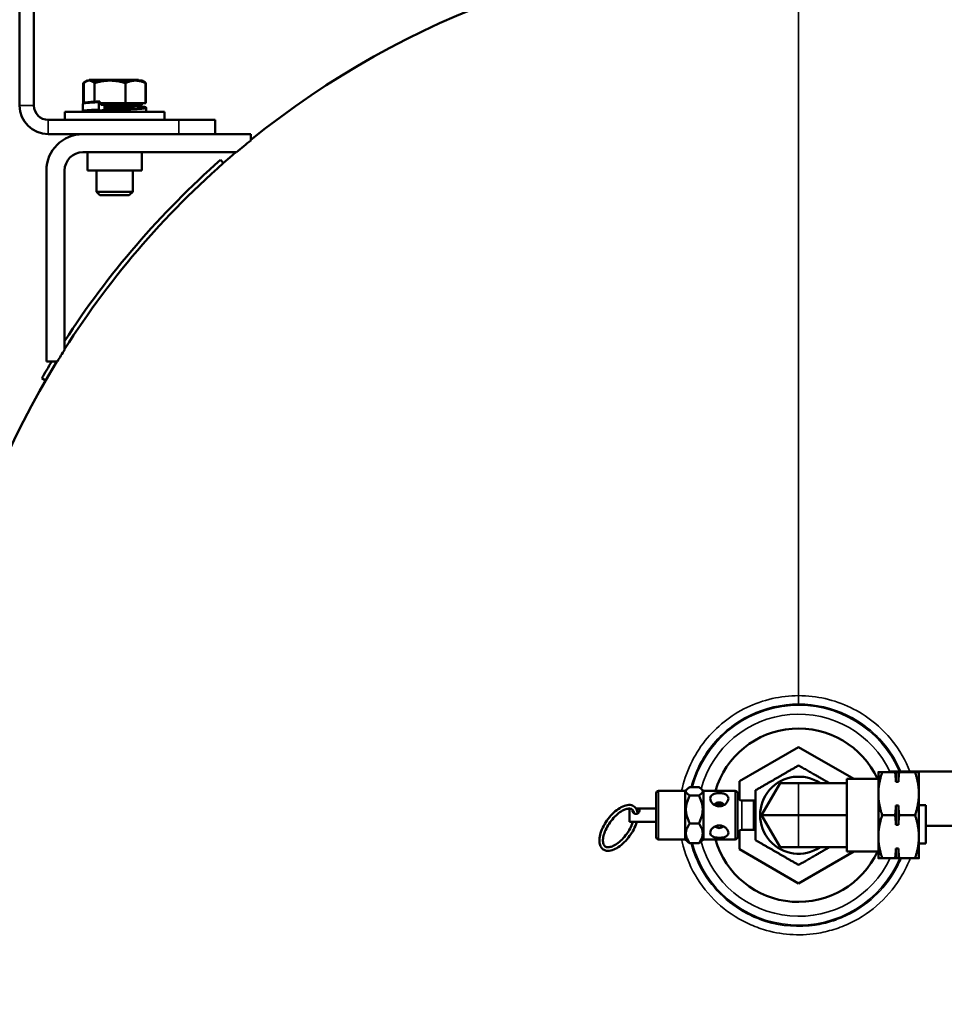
# Model space of a CAD drawing. Header units: inches. Extents: x 1 to 237, y 4 to 150.
# Tile 99 of 209: x 128 to 141, y 91 to 104. Entities that reach past the tile are written whole.
import ezdxf

# ---------------------------------------------------------------- set-up
doc = ezdxf.new("R2010")
doc.units = ezdxf.units.IN
doc.header["$LTSCALE"] = 7
doc.header["$MEASUREMENT"] = 0
doc.layers.add('Visible (ANSI)', color=7, linetype='Continuous', lineweight=50)
doc.layers.add('Visible Narrow (ANSI)', color=7, linetype='Continuous', lineweight=35)

msp = doc.modelspace()

# ---------------------------------------------------------------- linework, layer by layer
at = {"layer": 'Visible (ANSI)'}
for p, q in [((128.054, 108.761), (128.054, 103.298)), ((128.251, 103.298), (128.251, 108.761)), ((128.932, 103.61), (128.932, 103.332)), ((128.938, 103.61), (128.938, 103.336)), ((128.965, 103.629), (128.943, 103.616)), ((128.99, 103.643), (128.965, 103.629)), ((128.99, 103.643), (129.739, 103.643)), ((129.05, 103.653), (129.015, 103.653)), ((129.015, 103.643), (129.015, 103.653)), ((129.05, 103.653), (129.291, 103.653)), ((129.087, 103.61), (129.087, 103.347)), ((129.308, 103.653), (129.291, 103.653)), ((129.316, 103.653), (129.308, 103.653)), ((129.308, 103.643), (129.308, 103.653)), ((129.316, 103.643), (129.316, 103.653)), ((129.322, 103.653), (129.334, 103.653)), ((129.322, 103.653), (129.322, 103.653)), ((129.322, 103.643), (129.322, 103.653)), ((129.354, 103.653), (129.334, 103.653)), ((129.403, 103.653), (129.354, 103.653)), ((129.354, 103.643), (129.354, 103.653)), ((129.412, 103.653), (129.403, 103.653)), ((129.403, 103.643), (129.403, 103.653)), ((129.412, 103.653), (129.612, 103.653)), ((129.513, 103.61), (129.513, 103.33)), ((129.654, 103.653), (129.612, 103.653)), ((129.654, 103.653), (129.659, 103.653)), ((129.654, 103.643), (129.654, 103.653)), ((129.696, 103.653), (129.659, 103.653)), ((129.696, 103.643), (129.696, 103.653)), ((129.739, 103.643), (129.764, 103.629)), ((129.764, 103.629), (129.786, 103.616)), ((129.791, 103.61), (129.791, 103.33)), ((129.797, 103.61), (129.797, 103.33)), ((128.928, 103.322), (128.928, 103.227)), ((128.928, 103.322), (128.928, 103.322)), ((128.928, 103.321), (128.928, 103.227)), ((129.145, 103.341), (129.145, 103.247)), ((129.15, 103.355), (129.151, 103.355)), ((129.161, 103.355), (129.161, 103.33)), ((129.513, 103.33), (129.161, 103.33)), ((129.173, 103.33), (129.173, 103.31)), ((129.173, 103.31), (129.739, 103.31)), ((129.225, 103.242), (129.225, 103.294)), ((129.791, 103.33), (129.513, 103.33)), ((129.622, 103.285), (129.622, 103.273)), ((129.627, 103.274), (129.627, 103.274)), ((129.739, 103.33), (129.739, 103.31)), ((129.797, 103.33), (129.791, 103.33)), ((130.052, 103.21), (128.677, 103.21)), ((128.677, 103.101), (128.677, 103.21)), ((129.105, 103.232), (129.105, 103.232)), ((129.114, 103.218), (129.114, 103.21)), ((129.191, 103.21), (129.191, 103.224)), ((129.517, 103.26), (129.225, 103.26)), ((129.801, 103.261), (129.801, 103.21)), ((129.801, 103.261), (129.801, 103.261)), ((130.052, 103.101), (130.052, 103.21)), ((130.251, 103.101), (128.448, 103.101)), ((130.251, 103.101), (130.751, 103.101)), ((130.751, 102.904), (130.751, 103.101)), ((128.448, 102.904), (130.251, 102.904)), ((130.751, 102.904), (130.251, 102.904)), ((131.245, 102.904), (130.751, 102.904)), ((131.245, 102.818), (131.245, 102.904)), ((128.924, 102.654), (131.047, 102.654)), ((128.989, 102.654), (128.989, 102.404)), ((129.739, 102.654), (129.739, 102.404)), ((130.867, 102.505), (130.827, 102.55)), ((128.424, 102.404), (128.424, 99.768)), ((128.674, 99.929), (128.674, 102.404)), ((129.739, 102.404), (128.989, 102.404)), ((129.114, 102.404), (129.114, 102.108)), ((129.614, 102.404), (129.614, 102.108)), ((129.614, 102.108), (129.114, 102.108)), ((129.162, 102.06), (129.114, 102.108)), ((129.566, 102.06), (129.162, 102.06)), ((129.566, 102.06), (129.614, 102.108)), ((128.424, 99.768), (128.574, 99.768)), ((128.36, 99.535), (128.412, 99.505)), ((137.989, 93.976), (138.804, 94.446)), ((138.804, 94.446), (139.568, 94.005)), ((139.904, 94.099), (139.904, 93.802)), ((140.136, 94.099), (139.957, 94.099)), ((140.072, 94.107), (140.072, 94.099)), ((150.072, 94.107), (140.072, 94.107)), ((140.147, 93.966), (140.147, 94.099)), ((140.147, 94.099), (140.18, 94.099)), ((140.18, 93.966), (140.18, 94.099)), ((140.411, 94.099), (140.191, 94.099)), ((140.464, 93.802), (140.464, 94.083)), ((137.989, 93.716), (137.989, 93.976)), ((138.293, 93.505), (138.549, 93.948)), ((138.804, 93.948), (138.549, 93.948)), ((138.804, 93.948), (139.468, 93.948)), ((139.468, 93.948), (139.468, 94.005)), ((139.904, 94.005), (139.468, 94.005)), ((139.468, 93.948), (139.468, 93.928)), ((139.468, 93.525), (139.468, 93.928)), ((140.18, 93.966), (140.147, 93.966)), ((136.839, 93.81), (136.839, 93.2)), ((137.239, 93.84), (136.869, 93.84)), ((137.239, 93.84), (137.264, 93.864)), ((137.239, 93.84), (137.239, 93.17)), ((137.427, 93.892), (137.302, 93.892)), ((137.427, 93.777), (137.302, 93.777)), ((137.489, 93.84), (137.465, 93.864)), ((137.489, 93.84), (137.489, 93.17)), ((137.929, 93.84), (137.489, 93.84)), ((137.959, 93.2), (137.959, 93.81)), ((139.904, 93.802), (139.904, 93.208)), ((140.464, 93.208), (140.464, 93.802)), ((138.019, 93.708), (138.186, 93.708)), ((138.186, 93.303), (138.186, 93.708)), ((138.209, 93.707), (138.186, 93.708)), ((140.147, 93.373), (140.147, 93.637)), ((140.147, 93.637), (140.18, 93.637)), ((140.18, 93.373), (140.18, 93.637)), ((140.56, 93.642), (140.464, 93.642)), ((140.56, 93.642), (140.56, 93.113)), ((136.469, 93.596), (136.469, 93.412)), ((136.839, 93.599), (136.559, 93.599)), ((138.549, 93.063), (138.293, 93.505)), ((138.804, 93.505), (138.293, 93.505)), ((138.804, 93.505), (139.468, 93.505)), ((139.468, 93.525), (139.468, 93.505)), ((139.468, 93.505), (139.468, 93.485)), ((140.136, 93.505), (139.957, 93.505)), ((140.411, 93.505), (140.191, 93.505)), ((136.839, 93.412), (136.469, 93.412)), ((137.427, 93.391), (137.302, 93.391)), ((139.468, 93.082), (139.468, 93.485)), ((140.18, 93.373), (140.147, 93.373)), ((150.072, 93.357), (140.56, 93.357)), ((137.989, 93.034), (137.989, 93.294)), ((138.019, 93.303), (138.186, 93.303)), ((138.209, 93.303), (138.186, 93.303)), ((137.239, 93.17), (136.869, 93.17)), ((137.239, 93.17), (137.264, 93.146)), ((137.427, 93.118), (137.302, 93.118)), ((137.489, 93.17), (137.465, 93.146)), ((137.929, 93.17), (137.489, 93.17)), ((139.468, 93.082), (139.468, 93.063)), ((139.904, 93.208), (139.904, 92.912)), ((140.464, 92.912), (140.464, 93.208)), ((140.464, 93.113), (140.56, 93.113)), ((138.804, 92.564), (137.989, 93.034)), ((138.804, 93.063), (138.549, 93.063)), ((138.804, 93.063), (139.468, 93.063)), ((139.568, 93.005), (138.804, 92.564)), ((139.468, 93.005), (139.468, 93.063)), ((139.904, 93.005), (139.468, 93.005)), ((140.147, 92.912), (140.147, 93.044)), ((140.147, 93.044), (140.18, 93.044)), ((140.18, 92.912), (140.18, 93.044)), ((140.136, 92.912), (139.957, 92.912)), ((140.18, 92.912), (140.147, 92.912)), ((140.411, 92.912), (140.191, 92.912))]:
    msp.add_line(p, q, dxfattribs=at)
for centre, radius, start, end in [((138.804, 93.505), 12, 90, 129.0479), ((138.804, 93.505), 12, 50.9521, 90), ((128.448, 103.298), 0.394, 180, 270), ((128.448, 103.298), 0.197, 180, 270), ((129.647, 103.285), 0.025, 90, 180), ((128.924, 102.404), 0.5, 90, 180), ((138.804, 93.505), 11.995, 129.0669, 130.2915), ((138.804, 93.505), 12, 130.3191, 147.5828), ((128.924, 102.404), 0.25, 90, 180), ((138.804, 93.505), 12.06, 131.4096, 147.1366), ((138.804, 93.505), 11.995, 147.6196, 148.5249), ((138.804, 93.505), 12, 148.5393, 359.435), ((138.804, 93.505), 12.06, 148.7135, 150), ((138.804, 93.505), 1.197, 24.6947, 163.7449), ((138.804, 93.505), 0.532, 56.2404, 303.7596), ((136.869, 93.81), 0.03, 90, 180), ((137.929, 93.81), 0.03, 360, 90), ((138.019, 93.768), 0.06, 180, 270), ((138.019, 93.243), 0.06, 90, 180), ((136.869, 93.2), 0.03, 180, 270), ((138.804, 93.505), 1.197, 196.2551, 335.3053), ((137.929, 93.2), 0.03, 270, 0)]:
    msp.add_arc(centre, radius, start, end, dxfattribs=at)
for centre, major_axis, ratio, start_param, end_param in [((129.151, 103.341), (0, 0.0133), 0.452173, 0.025116, 1.565834), ((129.151, 103.247), (0, 0.0133), 0.452421, 1.566208, 3.110219), ((129.197, 103.224), (0, 0.0133), 0.452192, 0.030899, 1.574999), ((129.219, 103.243), (-0.0001, 0.0133), 0.452516, 4.44292, 4.703555), ((137.709, 93.505), (0, -0.177), 0.707421, 2.527485, 3.7557), ((137.709, 93.505), (0, -0.177), 0.707421, 5.783918, 6.782452)]:
    msp.add_ellipse(centre, major_axis=major_axis, ratio=ratio, start_param=start_param, end_param=end_param, dxfattribs=at)
for points, weights in [([(128.948, 103.618), (128.94, 103.614), (128.932, 103.61)], [1.71298073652, 1.6989367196, 1.6829226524]), ([(128.932, 103.61), (128.937, 103.613), (128.943, 103.616)], [1.6829226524, 1.6954934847, 1.70685036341]), ([(129.087, 103.61), (129.012, 103.672), (128.938, 103.61)], [1.6829226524, 1.94327169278, 1.6829226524]), ([(129.513, 103.61), (129.3, 103.672), (129.087, 103.61)], [1.6829226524, 1.94327169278, 1.6829226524]), ([(129.791, 103.61), (129.652, 103.672), (129.513, 103.61)], [1.6829226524, 1.94327169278, 1.6829226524]), ([(129.764, 103.629), (129.777, 103.621), (129.791, 103.61)], [1.75608400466, 1.72694810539, 1.6829226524]), ([(129.797, 103.61), (129.785, 103.617), (129.773, 103.623)], [1.6829226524, 1.71132296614, 1.73352715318]), ([(138.804, 94.192), (138.507, 94.02), (138.209, 93.849)], [2.75975566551, 3.18669135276, 2.75975566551]), ([(139.228, 93.948), (139.028, 94.063), (138.804, 94.192)], [2.93001557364, 3.06926258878, 2.75975566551]), ([(139.904, 94.099), (139.904, 94.099), (139.957, 94.099)], [1, 1.07908713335, 1.08082679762]), ([(139.957, 94.099), (139.904, 93.939), (139.904, 93.802)], [1.08082679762, 1.07908713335, 1]), ([(140.147, 93.966), (140.143, 94.029), (140.136, 94.099)], [1, 1.01112012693, 1.00845067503]), ([(140.136, 94.099), (140.143, 94.099), (140.147, 94.099)], [1.00845067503, 1.01112012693, 1]), ([(140.191, 94.099), (140.184, 94.029), (140.18, 93.966)], [1.00845067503, 1.01112012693, 1]), ([(140.18, 94.099), (140.184, 94.099), (140.191, 94.099)], [1, 1.01112012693, 1.00845067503]), ([(140.464, 93.802), (140.464, 93.939), (140.411, 94.099)], [1, 1.07908713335, 1.08082679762]), ([(140.411, 94.099), (140.451, 94.099), (140.461, 94.099)], [1.08082679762, 1.07951153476, 1.03398425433]), ([(137.302, 93.892), (137.202, 93.834), (137.302, 93.777)], [1.29460609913, 1.49488235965, 1.29460609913]), ([(137.302, 93.777), (137.202, 93.584), (137.302, 93.391)], [1.29460609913, 1.49488235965, 1.29460609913]), ([(137.427, 93.892), (137.526, 93.834), (137.427, 93.777)], [1.35649527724, 1.56634582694, 1.35649527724]), ([(137.427, 93.777), (137.526, 93.584), (137.427, 93.391)], [1.35649527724, 1.56634582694, 1.35649527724]), ([(138.209, 93.849), (138.209, 93.505), (138.209, 93.161)], [2.75975566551, 3.18669135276, 2.75975566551]), ([(139.904, 93.802), (139.904, 93.664), (139.957, 93.505)], [1, 1.07908713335, 1.08082679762]), ([(140.411, 93.505), (140.464, 93.664), (140.464, 93.802)], [1.08082679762, 1.07908713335, 1]), ([(140.136, 93.505), (140.143, 93.574), (140.147, 93.637)], [1.00845067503, 1.01112012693, 1]), ([(140.18, 93.637), (140.184, 93.574), (140.191, 93.505)], [1, 1.01112012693, 1.00845067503]), ([(139.957, 93.505), (139.904, 93.346), (139.904, 93.208)], [1.08082679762, 1.07908713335, 1]), ([(140.147, 93.373), (140.143, 93.436), (140.136, 93.505)], [1, 1.01112012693, 1.00845067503]), ([(140.191, 93.505), (140.184, 93.436), (140.18, 93.373)], [1.00845067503, 1.01112012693, 1]), ([(140.464, 93.208), (140.464, 93.346), (140.411, 93.505)], [1, 1.07908713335, 1.08082679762]), ([(137.302, 93.391), (137.202, 93.255), (137.302, 93.118)], [1.29460609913, 1.49488235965, 1.29460609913]), ([(137.427, 93.391), (137.526, 93.255), (137.427, 93.118)], [1.35649527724, 1.56634582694, 1.35649527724]), ([(137.302, 93.118), (137.277, 93.133), (137.264, 93.146)], [1.29460609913, 1.33986470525, 1.36466815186]), ([(137.427, 93.118), (137.452, 93.133), (137.465, 93.146)], [1.35649527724, 1.40391748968, 1.42990667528]), ([(138.209, 93.161), (138.507, 92.99), (138.804, 92.818)], [2.75975566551, 3.18669135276, 2.75975566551]), ([(139.904, 93.208), (139.904, 93.071), (139.957, 92.912)], [1, 1.07908713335, 1.08082679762]), ([(140.411, 92.912), (140.464, 93.071), (140.464, 93.208)], [1.08082679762, 1.07908713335, 1]), ([(138.804, 92.818), (139.028, 92.947), (139.228, 93.063)], [2.75975566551, 3.06926258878, 2.93001557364]), ([(140.136, 92.912), (140.143, 92.981), (140.147, 93.044)], [1.00845067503, 1.01112012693, 1]), ([(140.18, 93.044), (140.184, 92.981), (140.191, 92.912)], [1, 1.01112012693, 1.00845067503]), ([(139.957, 92.912), (139.904, 92.912), (139.904, 92.912)], [1.08082679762, 1.07908713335, 1]), ([(140.147, 92.912), (140.143, 92.912), (140.136, 92.912)], [1, 1.01112012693, 1.00845067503]), ([(140.191, 92.912), (140.184, 92.912), (140.18, 92.912)], [1.00845067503, 1.01112012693, 1]), ([(140.464, 92.912), (140.464, 92.912), (140.411, 92.912)], [1, 1.07908713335, 1.08082679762])]:
    msp.add_rational_spline(points, weights, degree=2, dxfattribs=at)
for points, knots in [([(128.928, 103.322), (128.928, 103.324), (128.929, 103.327), (128.931, 103.33), (128.932, 103.332), (128.934, 103.334), (128.936, 103.335), (128.939, 103.336), (128.942, 103.337), (128.952, 103.34), (128.963, 103.341), (129.001, 103.346), (129.032, 103.348), (129.073, 103.351), (129.076, 103.351), (129.08, 103.351)], [0.0001532, 0.0001532, 0.0001532, 0.0001532, 0.032589, 0.032589, 0.062874, 0.062874, 0.1049043, 0.1049043, 0.1985621, 0.1985621, 0.4809494, 0.4809494, 0.8733153, 0.8733153, 0.9128769, 0.9128769, 0.9128769, 0.9128769]), ([(128.928, 103.322), (128.928, 103.324), (128.929, 103.327), (128.93, 103.33), (128.931, 103.331), (128.932, 103.332)], [0, 0, 0, 0, 0.03258918, 0.03258918, 0.05338171, 0.05338171, 0.05338171, 0.05338171]), ([(129.08, 103.351), (129.081, 103.351), (129.083, 103.351), (129.085, 103.35), (129.086, 103.349), (129.087, 103.347)], [0.00000164, 0.00000164, 0.00000164, 0.00000164, 0.02655027, 0.02655027, 0.05211346, 0.05211346, 0.05211346, 0.05211346]), ([(129.087, 103.347), (129.089, 103.349), (129.092, 103.35), (129.099, 103.352), (129.103, 103.352), (129.107, 103.352)], [0.000001, 0.000001, 0.000001, 0.000001, 0.02231171, 0.02231171, 0.04449264, 0.04449264, 0.04449264, 0.04449264]), ([(129.115, 103.353), (129.115, 103.353), (129.116, 103.353), (129.12, 103.353), (129.124, 103.353), (129.131, 103.354), (129.135, 103.354), (129.141, 103.354), (129.144, 103.354), (129.148, 103.354), (129.149, 103.354), (129.15, 103.355)], [0.98518978, 0.98518978, 0.98518978, 0.98518978, 0.98550725, 0.98550725, 0.99077957, 0.99077957, 0.99478417, 0.99478417, 0.99859476, 0.99859476, 0.99977673, 0.99977673, 0.99977673, 0.99977673]), ([(129.118, 103.353), (129.122, 103.353), (129.127, 103.353), (129.138, 103.354), (129.145, 103.354), (129.152, 103.355)], [0.02752872, 0.02752872, 0.02752872, 0.02752872, 0.0622248, 0.0622248, 0.11183218, 0.11183218, 0.11183218, 0.11183218]), ([(129.214, 103.31), (129.216, 103.31), (129.217, 103.31), (129.22, 103.307), (129.221, 103.305), (129.223, 103.301), (129.224, 103.298), (129.225, 103.295), (129.225, 103.294), (129.225, 103.294)], [0.09422614, 0.09422614, 0.09422614, 0.09422614, 0.11784436, 0.11784436, 0.14141825, 0.14141825, 0.16498092, 0.16498092, 0.16775912, 0.16775912, 0.16775912, 0.16775912]), ([(129.268, 103.242), (129.297, 103.244), (129.327, 103.246), (129.386, 103.25), (129.416, 103.252), (129.471, 103.257), (129.498, 103.259), (129.545, 103.263), (129.566, 103.265), (129.599, 103.269), (129.612, 103.271), (129.624, 103.273), (129.627, 103.274), (129.628, 103.275), (129.628, 103.275), (129.628, 103.275)], [0.00011, 0.00011, 0.00011, 0.00011, 0.230411, 0.230411, 0.452411, 0.452411, 0.673653, 0.673653, 0.893749, 0.893749, 1.111548, 1.111548, 1.214845, 1.214845, 1.234789, 1.234789, 1.234789, 1.234789]), ([(129.623, 103.292), (129.648, 103.291), (129.672, 103.289), (129.721, 103.286), (129.744, 103.284), (129.769, 103.281), (129.776, 103.28), (129.785, 103.278), (129.788, 103.277), (129.792, 103.275), (129.794, 103.274), (129.797, 103.271), (129.798, 103.27), (129.8, 103.266), (129.801, 103.264), (129.801, 103.261)], [0.1064135, 0.1064135, 0.1064135, 0.1064135, 0.3507732, 0.3507732, 0.6957649, 0.6957649, 0.8700731, 0.8700731, 0.9835042, 0.9835042, 1.0408295, 1.0408295, 1.0709323, 1.0709323, 1.1027745, 1.1027745, 1.1027745, 1.1027745]), ([(129.623, 103.292), (129.648, 103.291), (129.672, 103.289), (129.721, 103.286), (129.744, 103.284), (129.769, 103.281), (129.776, 103.28), (129.785, 103.278), (129.788, 103.277), (129.792, 103.275), (129.794, 103.274), (129.797, 103.271), (129.798, 103.27), (129.8, 103.266), (129.801, 103.264), (129.801, 103.261)], [0.1064155, 0.1064155, 0.1064155, 0.1064155, 0.3507712, 0.3507712, 0.6957634, 0.6957634, 0.8700714, 0.8700714, 0.9835033, 0.9835033, 1.040829, 1.040829, 1.070932, 1.070932, 1.1027745, 1.1027745, 1.1027745, 1.1027745]), ([(128.948, 103.21), (128.945, 103.211), (128.942, 103.212), (128.937, 103.214), (128.935, 103.215), (128.932, 103.217), (128.931, 103.219), (128.929, 103.222), (128.928, 103.225), (128.928, 103.227)], [0, 0, 0, 0, 0.1192957, 0.1192957, 0.1794752, 0.1794752, 0.2110008, 0.2110008, 0.2444646, 0.2444646, 0.2444646, 0.2444646]), ([(128.948, 103.21), (128.944, 103.211), (128.941, 103.212), (128.937, 103.214), (128.935, 103.215), (128.932, 103.217), (128.931, 103.219), (128.929, 103.222), (128.928, 103.225), (128.928, 103.227)], [0, 0, 0, 0, 0.1151468, 0.1151468, 0.1733039, 0.1733039, 0.2038234, 0.2038234, 0.2361547, 0.2361547, 0.2361547, 0.2361547]), ([(129.191, 103.227), (129.178, 103.226), (129.165, 103.224), (129.136, 103.221), (129.122, 103.219), (129.108, 103.216), (129.104, 103.215), (129.101, 103.214), (129.101, 103.214), (129.101, 103.214)], [0.0881551, 0.0881551, 0.0881551, 0.0881551, 0.2223636, 0.2223636, 0.4403486, 0.4403486, 0.5436099, 0.5436099, 0.5972433, 0.5972433, 0.5972433, 0.5972433]), ([(129.151, 103.234), (129.162, 103.233), (129.174, 103.232), (129.187, 103.231), (129.19, 103.231), (129.192, 103.231)], [0.0000044, 0.0000044, 0.0000044, 0.0000044, 0.189659, 0.189659, 0.229898, 0.229898, 0.229898, 0.229898]), ([(129.197, 103.237), (129.208, 103.238), (129.22, 103.239), (129.24, 103.24), (129.249, 103.241), (129.259, 103.241)], [0.000001, 0.000001, 0.000001, 0.000001, 0.1891399, 0.1891399, 0.3399663, 0.3399663, 0.3399663, 0.3399663]), ([(140.464, 94.083), (140.464, 94.085), (140.463, 94.088), (140.462, 94.093), (140.462, 94.096), (140.461, 94.099)], [5.6091236, 5.6091236, 5.6091236, 5.6091236, 5.6630472, 5.6630472, 5.7412736, 5.7412736, 5.7412736, 5.7412736]), ([(137.709, 93.809), (137.725, 93.809), (137.742, 93.808), (137.773, 93.802), (137.787, 93.797), (137.809, 93.785), (137.818, 93.777), (137.831, 93.758), (137.834, 93.746), (137.834, 93.723), (137.831, 93.71), (137.818, 93.685), (137.809, 93.672), (137.787, 93.652), (137.773, 93.643), (137.742, 93.63), (137.725, 93.627), (137.694, 93.627), (137.677, 93.63), (137.646, 93.643), (137.632, 93.652), (137.61, 93.672), (137.6, 93.685), (137.588, 93.71), (137.584, 93.723), (137.584, 93.746), (137.588, 93.758), (137.6, 93.777), (137.61, 93.785), (137.632, 93.797), (137.646, 93.802), (137.677, 93.808), (137.694, 93.809), (137.709, 93.809)], [-1.934012, -1.934012, -1.934012, -1.934012, -1.813091, -1.813091, -1.69217, -1.69217, -1.57134, -1.57134, -1.450509, -1.450509, -1.329679, -1.329679, -1.208848, -1.208848, -1.087927, -1.087927, -0.967006, -0.967006, -0.846085, -0.846085, -0.725164, -0.725164, -0.604333, -0.604333, -0.483503, -0.483503, -0.362673, -0.362673, -0.241842, -0.241842, -0.120921, -0.120921, 0, 0, 0, 0]), ([(136.472, 93.218), (136.45, 93.187), (136.425, 93.158), (136.372, 93.105), (136.344, 93.083), (136.287, 93.046), (136.259, 93.031), (136.204, 93.014), (136.178, 93.011), (136.131, 93.019), (136.111, 93.028), (136.081, 93.055), (136.071, 93.071), (136.056, 93.112), (136.053, 93.137), (136.055, 93.194), (136.061, 93.226), (136.081, 93.292), (136.096, 93.326), (136.132, 93.393), (136.153, 93.426), (136.2, 93.487), (136.226, 93.515), (136.279, 93.566), (136.308, 93.587), (136.364, 93.621), (136.392, 93.634), (136.446, 93.648), (136.472, 93.649), (136.516, 93.638), (136.535, 93.627), (136.562, 93.598), (136.571, 93.58), (136.58, 93.55), (136.582, 93.54), (136.583, 93.53)], [0, 0, 0, 0, 0.328617, 0.328617, 0.658594, 0.658594, 0.992742, 0.992742, 1.327809, 1.327809, 1.621341, 1.621341, 1.886578, 1.886578, 2.194058, 2.194058, 2.530191, 2.530191, 2.863611, 2.863611, 3.193194, 3.193194, 3.521844, 3.521844, 3.852294, 3.852294, 4.187241, 4.187241, 4.519995, 4.519995, 4.803855, 4.803855, 5.07255, 5.07255, 5.202717, 5.202717, 5.202717, 5.202717]), ([(137.65, 93.66), (137.653, 93.658), (137.657, 93.656), (137.677, 93.649), (137.694, 93.646), (137.709, 93.646)], [0.8143266, 0.8143266, 0.8143266, 0.8143266, 0.846085, 0.846085, 0.967006, 0.967006, 0.967006, 0.967006]), ([(137.709, 93.646), (137.725, 93.646), (137.742, 93.649), (137.761, 93.656), (137.765, 93.658), (137.769, 93.66)], [-0.967006, -0.967006, -0.967006, -0.967006, -0.846085, -0.846085, -0.8143266, -0.8143266, -0.8143266, -0.8143266]), ([(136.432, 93.248), (136.412, 93.22), (136.39, 93.194), (136.344, 93.148), (136.32, 93.128), (136.274, 93.096), (136.251, 93.083), (136.21, 93.067), (136.191, 93.064), (136.159, 93.063), (136.146, 93.067), (136.122, 93.082), (136.112, 93.097), (136.103, 93.138), (136.102, 93.159), (136.108, 93.206), (136.114, 93.232), (136.133, 93.286), (136.146, 93.315), (136.178, 93.373), (136.197, 93.401), (136.239, 93.455), (136.261, 93.48), (136.308, 93.524), (136.332, 93.543), (136.378, 93.572), (136.4, 93.583), (136.439, 93.595), (136.457, 93.597), (136.487, 93.595), (136.499, 93.59), (136.52, 93.572), (136.529, 93.555), (136.532, 93.532)], [0, 0, 0, 0, 0.311164, 0.311164, 0.621046, 0.621046, 0.926838, 0.926838, 1.227278, 1.227278, 1.542733, 1.542733, 1.975715, 1.975715, 2.283132, 2.283132, 2.58447, 2.58447, 2.891346, 2.891346, 3.201689, 3.201689, 3.512806, 3.512806, 3.822128, 3.822128, 4.126819, 4.126819, 4.427024, 4.427024, 4.754755, 4.754755, 5.16113, 5.16113, 5.16113, 5.16113]), ([(136.561, 93.596), (136.567, 93.596), (136.573, 93.595), (136.585, 93.593), (136.59, 93.592), (136.599, 93.588), (136.603, 93.585), (136.608, 93.578), (136.609, 93.574), (136.609, 93.564), (136.608, 93.559), (136.603, 93.548), (136.599, 93.543), (136.59, 93.534), (136.585, 93.53), (136.573, 93.524), (136.566, 93.523), (136.553, 93.523), (136.546, 93.524), (136.534, 93.53), (136.528, 93.534), (136.52, 93.543), (136.516, 93.548), (136.511, 93.559), (136.509, 93.564), (136.509, 93.572), (136.51, 93.576), (136.511, 93.579)], [-0.7786559, -0.7786559, -0.7786559, -0.7786559, -0.7346663, -0.7346663, -0.6855913, -0.6855913, -0.6366987, -0.6366987, -0.5878061, -0.5878061, -0.5389135, -0.5389135, -0.4900209, -0.4900209, -0.4409458, -0.4409458, -0.3918707, -0.3918707, -0.3427956, -0.3427956, -0.2937205, -0.2937205, -0.2448279, -0.2448279, -0.1959354, -0.1959354, -0.1607962, -0.1607962, -0.1607962, -0.1607962]), ([(136.518, 93.412), (136.515, 93.402), (136.512, 93.393), (136.497, 93.356), (136.483, 93.327), (136.455, 93.281), (136.444, 93.264), (136.432, 93.248)], [5.6878868, 5.6878868, 5.6878868, 5.6878868, 5.7893827, 5.7893827, 6.0972131, 6.0972131, 6.2831853, 6.2831853, 6.2831853, 6.2831853]), ([(136.57, 93.412), (136.568, 93.403), (136.565, 93.394), (136.55, 93.352), (136.534, 93.318), (136.503, 93.262), (136.488, 93.24), (136.472, 93.218)], [5.6359863, 5.6359863, 5.6359863, 5.6359863, 5.7242343, 5.7242343, 6.0568747, 6.0568747, 6.2831853, 6.2831853, 6.2831853, 6.2831853]), ([(137.709, 93.365), (137.725, 93.365), (137.742, 93.361), (137.773, 93.349), (137.787, 93.34), (137.809, 93.321), (137.818, 93.309), (137.831, 93.284), (137.834, 93.272), (137.834, 93.25), (137.831, 93.24), (137.818, 93.222), (137.809, 93.215), (137.787, 93.204), (137.773, 93.2), (137.742, 93.194), (137.725, 93.193), (137.694, 93.193), (137.677, 93.194), (137.646, 93.2), (137.632, 93.204), (137.61, 93.215), (137.6, 93.222), (137.588, 93.24), (137.584, 93.25), (137.584, 93.272), (137.588, 93.284), (137.6, 93.309), (137.61, 93.321), (137.632, 93.34), (137.646, 93.349), (137.677, 93.361), (137.694, 93.365), (137.709, 93.365)], [-1.934012, -1.934012, -1.934012, -1.934012, -1.813091, -1.813091, -1.69217, -1.69217, -1.57134, -1.57134, -1.450509, -1.450509, -1.329679, -1.329679, -1.208848, -1.208848, -1.087927, -1.087927, -0.967006, -0.967006, -0.846085, -0.846085, -0.725164, -0.725164, -0.604333, -0.604333, -0.483503, -0.483503, -0.362673, -0.362673, -0.241842, -0.241842, -0.120921, -0.120921, 0, 0, 0, 0])]:
    msp.add_open_spline(points, degree=3, knots=knots, dxfattribs=at)
for points in [[(128.933, 103.332), (128.933, 103.333), (128.933, 103.333), (128.934, 103.333)], [(128.934, 103.333), (128.935, 103.334), (128.937, 103.335), (128.938, 103.336)], [(129.107, 103.352), (129.11, 103.352), (129.112, 103.353), (129.115, 103.353)], [(129.161, 103.355), (129.157, 103.355), (129.154, 103.355), (129.151, 103.355)], [(129.259, 103.241), (129.262, 103.242), (129.265, 103.242), (129.268, 103.242)]]:
    msp.add_open_spline(points, degree=3, dxfattribs=at)
at = {"layer": 'Visible Narrow (ANSI)'}
for p, q in [((138.804, 105.505), (138.804, 95.155)), ((129.05, 103.643), (129.05, 103.653)), ((129.291, 103.643), (129.291, 103.653)), ((129.322, 103.643), (129.322, 103.653)), ((129.334, 103.643), (129.334, 103.653)), ((129.412, 103.643), (129.412, 103.653)), ((129.612, 103.643), (129.612, 103.653)), ((129.659, 103.643), (129.659, 103.653)), ((128.054, 103.298), (128.251, 103.298)), ((129.225, 103.285), (129.622, 103.285)), ((128.448, 103.101), (128.448, 102.904)), ((130.251, 103.101), (130.251, 102.904)), ((138.804, 95.155), (138.804, 95.038)), ((138.804, 93.505), (138.804, 93.948)), ((136.869, 93.84), (136.869, 93.17)), ((137.929, 93.17), (137.929, 93.84)), ((138.019, 93.303), (138.019, 93.708)), ((138.804, 93.063), (138.804, 93.505))]:
    msp.add_line(p, q, dxfattribs=at)
for radius, start, end in [(1.518, 23.3593, 165.2486), (1.395, 25.1769, 164.8041), (1.518, 194.7514, 336.9882), (1.395, 195.1959, 334.8231)]:
    msp.add_arc((138.804, 93.505), radius, start, end, dxfattribs=at)
for points, knots in [([(128.928, 103.322), (128.928, 103.322), (128.928, 103.322), (128.928, 103.323), (128.929, 103.323), (128.93, 103.324), (128.932, 103.324), (128.936, 103.325), (128.938, 103.326), (128.942, 103.326), (128.942, 103.326), (128.945, 103.327), (128.949, 103.328), (128.958, 103.329), (128.963, 103.329), (128.97, 103.33), (128.971, 103.33), (128.977, 103.331), (128.981, 103.331), (128.991, 103.332), (128.997, 103.332), (129.004, 103.333), (129.004, 103.333), (129.01, 103.333), (129.016, 103.334), (129.023, 103.334), (129.024, 103.335), (129.033, 103.335), (129.04, 103.336), (129.057, 103.337), (129.066, 103.337), (129.079, 103.338), (129.082, 103.338), (129.093, 103.339), (129.101, 103.339), (129.113, 103.34), (129.117, 103.34), (129.124, 103.34), (129.128, 103.34), (129.134, 103.341), (129.137, 103.341), (129.142, 103.341), (129.143, 103.341), (129.145, 103.341)], [0.8289308, 0.8289308, 0.8289308, 0.8289308, 0.8354909, 0.8354909, 0.8405797, 0.8405797, 0.8550725, 0.8550725, 0.8689318, 0.8689318, 0.8695652, 0.8695652, 0.884058, 0.884058, 0.8985507, 0.8985507, 0.9030477, 0.9030477, 0.9130435, 0.9130435, 0.9266606, 0.9266606, 0.9275362, 0.9275362, 0.9395132, 0.9395132, 0.942029, 0.942029, 0.9565217, 0.9565217, 0.9710145, 0.9710145, 0.9750899, 0.9750899, 0.9855072, 0.9855072, 0.9904796, 0.9904796, 0.99465, 0.99465, 0.9981743, 0.9981743, 1, 1, 1, 1]), ([(129.197, 103.237), (129.201, 103.237), (129.204, 103.237), (129.212, 103.238), (129.217, 103.238), (129.227, 103.238), (129.232, 103.239), (129.244, 103.239), (129.25, 103.239), (129.263, 103.24), (129.27, 103.24), (129.288, 103.241), (129.299, 103.242), (129.311, 103.242), (129.312, 103.242), (129.323, 103.243), (129.333, 103.243), (129.345, 103.244), (129.347, 103.244), (129.36, 103.244), (129.372, 103.245), (129.394, 103.246), (129.405, 103.247), (129.417, 103.247), (129.418, 103.247), (129.423, 103.247), (129.427, 103.247), (129.439, 103.248), (129.446, 103.248), (129.466, 103.249), (129.478, 103.25), (129.499, 103.251), (129.508, 103.251), (129.519, 103.252), (129.522, 103.252), (129.537, 103.253), (129.548, 103.253), (129.571, 103.254), (129.582, 103.255), (129.594, 103.256), (129.594, 103.256), (129.605, 103.256), (129.615, 103.257), (129.634, 103.258), (129.644, 103.258), (129.657, 103.259), (129.66, 103.259), (129.669, 103.26), (129.675, 103.26), (129.688, 103.261), (129.696, 103.262), (129.709, 103.263), (129.714, 103.263), (129.721, 103.264), (129.723, 103.264), (129.732, 103.265), (129.738, 103.265), (129.749, 103.266), (129.754, 103.267), (129.759, 103.268), (129.759, 103.268), (129.764, 103.268), (129.768, 103.269), (129.775, 103.27), (129.778, 103.27), (129.781, 103.271), (129.782, 103.271), (129.784, 103.272), (129.785, 103.272), (129.787, 103.273), (129.788, 103.274), (129.788, 103.275), (129.788, 103.275), (129.787, 103.276), (129.787, 103.276), (129.786, 103.277), (129.784, 103.277), (129.78, 103.278), (129.778, 103.279), (129.774, 103.28), (129.774, 103.28), (129.771, 103.28), (129.767, 103.281), (129.759, 103.282), (129.754, 103.282), (129.747, 103.283), (129.745, 103.283), (129.739, 103.284), (129.735, 103.284), (129.725, 103.285), (129.718, 103.286), (129.706, 103.287), (129.7, 103.287), (129.693, 103.288), (129.69, 103.288), (129.68, 103.289), (129.671, 103.289), (129.653, 103.29), (129.644, 103.291), (129.633, 103.292), (129.633, 103.292), (129.629, 103.292), (129.626, 103.292), (129.623, 103.292)], [0, 0, 0, 0, 0.0038521, 0.0038521, 0.0083992, 0.0083992, 0.0144928, 0.0144928, 0.0209761, 0.0209761, 0.0289855, 0.0289855, 0.0417878, 0.0417878, 0.0434783, 0.0434783, 0.0557352, 0.0557352, 0.057971, 0.057971, 0.0724638, 0.0724638, 0.0861705, 0.0861705, 0.0869565, 0.0869565, 0.0921568, 0.0921568, 0.1014493, 0.1014493, 0.115942, 0.115942, 0.1268732, 0.1268732, 0.1304348, 0.1304348, 0.1449275, 0.1449275, 0.1594203, 0.1594203, 0.1604898, 0.1604898, 0.173913, 0.173913, 0.1884058, 0.1884058, 0.1940643, 0.1940643, 0.2028986, 0.2028986, 0.2173913, 0.2173913, 0.2279362, 0.2279362, 0.2318841, 0.2318841, 0.2463768, 0.2463768, 0.2608696, 0.2608696, 0.2617533, 0.2617533, 0.2753623, 0.2753623, 0.2898551, 0.2898551, 0.2954913, 0.2954913, 0.3043478, 0.3043478, 0.3188406, 0.3188406, 0.3292397, 0.3292397, 0.3333333, 0.3333333, 0.3478261, 0.3478261, 0.3623188, 0.3623188, 0.3630392, 0.3630392, 0.3768116, 0.3768116, 0.3913043, 0.3913043, 0.3968366, 0.3968366, 0.4057971, 0.4057971, 0.4202899, 0.4202899, 0.4305826, 0.4305826, 0.4347826, 0.4347826, 0.4492754, 0.4492754, 0.4637681, 0.4637681, 0.4643278, 0.4643278, 0.4690942, 0.4690942, 0.4690942, 0.4690942]), ([(129.268, 103.242), (129.276, 103.243), (129.293, 103.244), (129.319, 103.246), (129.347, 103.248), (129.375, 103.25), (129.402, 103.252), (129.43, 103.254), (129.456, 103.255), (129.482, 103.257), (129.506, 103.259), (129.529, 103.261), (129.55, 103.263), (129.569, 103.265), (129.587, 103.267), (129.602, 103.269), (129.614, 103.271), (129.624, 103.273), (129.631, 103.275), (129.636, 103.277), (129.638, 103.279), (129.636, 103.281), (129.633, 103.283), (129.627, 103.284), (129.623, 103.285), (129.622, 103.285)], [0.0020862, 0.0020862, 0.0020862, 0.0020862, 0.0166667, 0.0333333, 0.05, 0.0666667, 0.0833333, 0.1, 0.1166667, 0.1333333, 0.15, 0.1666667, 0.1833333, 0.2, 0.2166667, 0.2333333, 0.25, 0.2666667, 0.2833333, 0.3, 0.3166667, 0.3333333, 0.35, 0.3666667, 0.3738142, 0.3738142, 0.3738142, 0.3738142]), ([(129.666, 103.29), (129.665, 103.29), (129.664, 103.29), (129.662, 103.29), (129.662, 103.29), (129.662, 103.29), (129.662, 103.29), (129.653, 103.29), (129.644, 103.291), (129.634, 103.292), (129.634, 103.292), (129.634, 103.292), (129.634, 103.292), (129.633, 103.292), (129.633, 103.292), (129.633, 103.292), (129.629, 103.292), (129.626, 103.292), (129.623, 103.292)], [0.44711878, 0.44711878, 0.44711878, 0.44711878, 0.44904677, 0.44904677, 0.44904677, 0.44927536, 0.44927536, 0.44927536, 0.46354877, 0.46354877, 0.46354877, 0.46376812, 0.46376812, 0.46376812, 0.46432778, 0.46432778, 0.46432778, 0.46911138, 0.46911138, 0.46911138, 0.46911138]), ([(128.928, 103.227), (128.928, 103.227), (128.928, 103.227), (128.928, 103.228), (128.928, 103.228), (128.928, 103.228), (128.928, 103.228), (128.929, 103.229), (128.929, 103.229), (128.93, 103.23), (128.931, 103.23), (128.933, 103.23), (128.934, 103.231), (128.936, 103.231), (128.938, 103.232), (128.94, 103.232), (128.941, 103.232), (128.942, 103.232), (128.943, 103.233), (128.946, 103.233), (128.948, 103.233), (128.952, 103.234), (128.954, 103.234), (128.958, 103.235), (128.961, 103.235), (128.966, 103.236), (128.968, 103.236), (128.972, 103.236), (128.972, 103.236), (128.975, 103.236), (128.978, 103.237), (128.983, 103.237), (128.987, 103.238), (128.994, 103.238), (128.998, 103.238), (129.005, 103.239), (129.009, 103.239), (129.016, 103.24), (129.019, 103.24), (129.023, 103.24), (129.024, 103.24), (129.029, 103.241), (129.033, 103.241), (129.041, 103.242), (129.045, 103.242), (129.053, 103.242), (129.058, 103.243), (129.066, 103.243), (129.071, 103.244), (129.079, 103.244), (129.082, 103.244), (129.087, 103.244), (129.089, 103.244), (129.096, 103.245), (129.102, 103.245), (129.111, 103.246), (129.115, 103.246), (129.121, 103.246), (129.123, 103.246), (129.13, 103.246), (129.134, 103.247), (129.14, 103.247), (129.143, 103.247), (129.145, 103.247)], [0.8319168, 0.8319168, 0.8319168, 0.8319168, 0.8321168, 0.8321168, 0.838573, 0.838573, 0.8394161, 0.8394161, 0.8467153, 0.8467153, 0.8540146, 0.8540146, 0.8613139, 0.8613139, 0.8686131, 0.8686131, 0.8723222, 0.8723222, 0.8759124, 0.8759124, 0.8832117, 0.8832117, 0.8905109, 0.8905109, 0.8978102, 0.8978102, 0.9051095, 0.9051095, 0.9067513, 0.9067513, 0.9124088, 0.9124088, 0.919708, 0.919708, 0.9270073, 0.9270073, 0.9343066, 0.9343066, 0.939599, 0.939599, 0.9416058, 0.9416058, 0.9489051, 0.9489051, 0.9562044, 0.9562044, 0.9635036, 0.9635036, 0.9708029, 0.9708029, 0.9754328, 0.9754328, 0.9781022, 0.9781022, 0.9854015, 0.9854015, 0.9899667, 0.9899667, 0.9927007, 0.9927007, 0.9974854, 0.9974854, 1, 1, 1, 1]), ([(128.949, 103.21), (128.949, 103.21), (128.947, 103.211), (128.945, 103.212), (128.942, 103.212), (128.941, 103.213), (128.941, 103.214), (128.941, 103.215), (128.942, 103.216), (128.945, 103.217), (128.948, 103.218), (128.951, 103.218), (128.956, 103.219), (128.962, 103.22), (128.968, 103.221), (128.974, 103.222), (128.982, 103.223), (128.991, 103.224), (129.001, 103.224), (129.012, 103.225), (129.023, 103.226), (129.035, 103.227), (129.046, 103.228), (129.058, 103.229), (129.07, 103.23), (129.083, 103.23), (129.098, 103.231), (129.114, 103.232), (129.131, 103.233), (129.144, 103.234), (129.151, 103.234)], [0.7994476, 0.7994476, 0.7994476, 0.7994476, 0.8029197, 0.810219, 0.8175182, 0.8248175, 0.8321168, 0.8394161, 0.8467153, 0.8540146, 0.8613139, 0.8686131, 0.8759124, 0.8832117, 0.8905109, 0.8978102, 0.9051095, 0.9124088, 0.919708, 0.9270073, 0.9343066, 0.9416058, 0.9489051, 0.9562044, 0.9635036, 0.9708029, 0.9781022, 0.9854015, 0.9927007, 1, 1, 1, 1]), ([(129.092, 103.21), (129.092, 103.211), (129.093, 103.212), (129.096, 103.214), (129.103, 103.216), (129.112, 103.217), (129.124, 103.219), (129.139, 103.221), (129.155, 103.223), (129.173, 103.225), (129.186, 103.226), (129.191, 103.227)], [0.8384364, 0.8384364, 0.8384364, 0.8384364, 0.85, 0.8666667, 0.8833333, 0.9, 0.9166667, 0.9333333, 0.95, 0.9666667, 0.9798297, 0.9798297, 0.9798297, 0.9798297]), ([(129.191, 103.224), (129.195, 103.224), (129.198, 103.224), (129.206, 103.224), (129.211, 103.225), (129.22, 103.225), (129.226, 103.225), (129.232, 103.226), (129.232, 103.226), (129.239, 103.226), (129.246, 103.226), (129.26, 103.227), (129.267, 103.227), (129.287, 103.228), (129.299, 103.228), (129.322, 103.229), (129.332, 103.23), (129.344, 103.23), (129.346, 103.23), (129.358, 103.231), (129.369, 103.232), (129.381, 103.232), (129.382, 103.232), (129.394, 103.233), (129.406, 103.233), (129.418, 103.234), (129.419, 103.234), (129.424, 103.234), (129.429, 103.234), (129.441, 103.235), (129.449, 103.235), (129.468, 103.236), (129.481, 103.236), (129.502, 103.237), (129.512, 103.238), (129.524, 103.238), (129.527, 103.239), (129.542, 103.239), (129.553, 103.24), (129.577, 103.241), (129.588, 103.242), (129.6, 103.242), (129.601, 103.242), (129.612, 103.243), (129.622, 103.243), (129.642, 103.245), (129.652, 103.245), (129.665, 103.246), (129.669, 103.246), (129.678, 103.247), (129.684, 103.247), (129.698, 103.248), (129.706, 103.249), (129.72, 103.25), (129.725, 103.25), (129.732, 103.251), (129.734, 103.251), (129.743, 103.251), (129.749, 103.252), (129.761, 103.253), (129.766, 103.254), (129.771, 103.254), (129.771, 103.254), (129.776, 103.255), (129.78, 103.255), (129.787, 103.257), (129.79, 103.257), (129.794, 103.258), (129.795, 103.258), (129.797, 103.259), (129.798, 103.259), (129.8, 103.26), (129.801, 103.261), (129.801, 103.261), (129.801, 103.261), (129.801, 103.261)], [0, 0, 0, 0, 0.0037754, 0.0037754, 0.0082286, 0.0082286, 0.0140852, 0.0140852, 0.0144928, 0.0144928, 0.02137, 0.02137, 0.0289855, 0.0289855, 0.0434783, 0.0434783, 0.0558985, 0.0558985, 0.057971, 0.057971, 0.0712181, 0.0712181, 0.0724638, 0.0724638, 0.0858599, 0.0858599, 0.0869565, 0.0869565, 0.092397, 0.092397, 0.1014493, 0.1014493, 0.115942, 0.115942, 0.1270688, 0.1270688, 0.1304348, 0.1304348, 0.1449275, 0.1449275, 0.1594203, 0.1594203, 0.1606777, 0.1606777, 0.173913, 0.173913, 0.1884058, 0.1884058, 0.1942258, 0.1942258, 0.2028986, 0.2028986, 0.2173913, 0.2173913, 0.228076, 0.228076, 0.2318841, 0.2318841, 0.2463768, 0.2463768, 0.2608696, 0.2608696, 0.2618721, 0.2618721, 0.2753623, 0.2753623, 0.2898551, 0.2898551, 0.2955889, 0.2955889, 0.3043478, 0.3043478, 0.3188406, 0.3188406, 0.3213193, 0.3213193, 0.3213193, 0.3213193]), ([(138.804, 95.155), (138.558, 95.155), (138.065, 95.042), (137.461, 94.562), (137.242, 94.092), (137.189, 93.84)], [0, 0, 0, 0, 1.772657, 3.545314, 5.396596, 5.396596, 5.396596, 5.396596]), ([(140.34, 94.107), (140.28, 94.26), (140.073, 94.621), (139.545, 95.042), (139.051, 95.155), (138.804, 95.155)], [20.088226, 20.088226, 20.088226, 20.088226, 21.271884, 23.044541, 24.817198, 24.817198, 24.817198, 24.817198]), ([(137.321, 93.892), (137.375, 94.098), (137.577, 94.504), (138.117, 94.933), (138.575, 95.038), (138.804, 95.038)], [-5.197278, -5.197278, -5.197278, -5.197278, -3.545314, -1.772657, 0, 0, 0, 0]), ([(138.804, 95.038), (139.034, 95.038), (139.492, 94.934), (139.971, 94.552), (140.16, 94.234), (140.214, 94.107)], [-24.817198, -24.817198, -24.817198, -24.817198, -23.044541, -21.271884, -20.206794, -20.206794, -20.206794, -20.206794]), ([(137.189, 93.17), (137.191, 93.159), (137.229, 92.988), (137.354, 92.668), (137.665, 92.277), (138.009, 92.043), (138.47, 91.862), (138.89, 91.83), (139.293, 91.923), (139.6, 92.043), (139.943, 92.277), (140.205, 92.605), (140.313, 92.832), (140.344, 92.912)], [7.011852, 7.011852, 7.011852, 7.011852, 7.090628, 8.272399, 9.454171, 10.635942, 11.226828, 12.999485, 13.590371, 14.181256, 15.363028, 16.544799, 17.159387, 17.159387, 17.159387, 17.159387]), ([(140.218, 92.912), (140.193, 92.852), (140.096, 92.657), (139.863, 92.364), (139.543, 92.147), (139.258, 92.035), (138.884, 91.949), (138.494, 91.978), (138.065, 92.147), (137.746, 92.364), (137.466, 92.715), (137.356, 92.986), (137.321, 93.118)], [-17.042769, -17.042769, -17.042769, -17.042769, -16.544799, -15.363028, -14.181256, -13.590371, -12.999485, -11.226828, -10.635942, -9.454171, -8.272399, -7.211014, -7.211014, -7.211014, -7.211014])]:
    msp.add_open_spline(points, degree=3, knots=knots, dxfattribs=at)
for points in [[(128.928, 103.321), (128.928, 103.321), (128.928, 103.321), (128.928, 103.321)], [(129.15, 103.355), (129.15, 103.355), (129.15, 103.355), (129.151, 103.355)], [(129.14, 103.233), (129.14, 103.233), (129.14, 103.233), (129.14, 103.233)]]:
    msp.add_open_spline(points, degree=3, dxfattribs=at)

doc.saveas('drawing.dxf')
